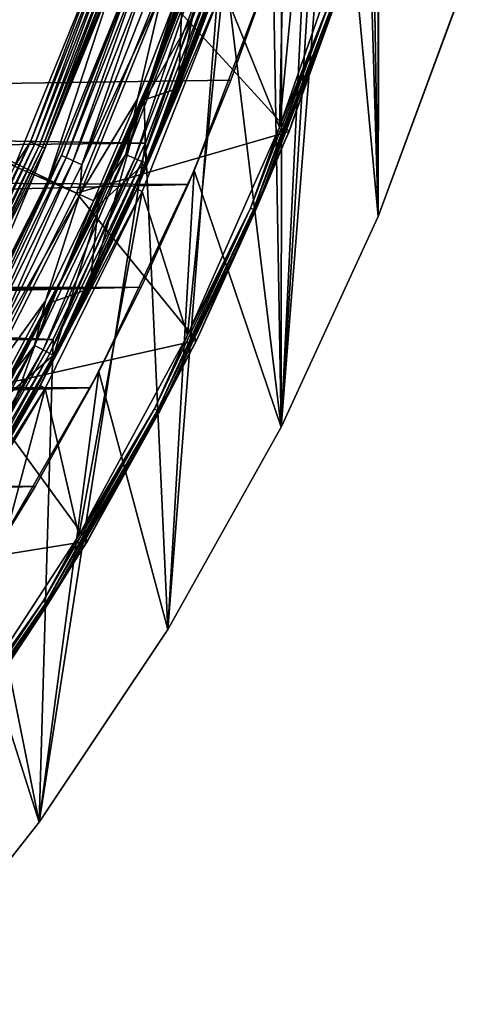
# Model space of a CAD drawing. Header units: millimetres. Extents: x -42.5 to 42.5, y -42.5 to 42.5.
# Tile 73 of 150: x 34.1 to 40.4, y -27.6 to -13.4. Entities that reach past the tile are written whole.
import ezdxf

# ---------------------------------------------------------------- set-up
doc = ezdxf.new("R2010")
doc.units = ezdxf.units.MM
doc.header["$LTSCALE"] = 127.314815
for name, color, linetype in [('1', 7, 'CONTINUOUS'), ('21', 7, 'CONTINUOUS'), ('3', 7, 'CONTINUOUS'), ('33', 7, 'CONTINUOUS'), ('4', 7, 'CONTINUOUS'), ('51', 7, 'CONTINUOUS'), ('52', 7, 'CONTINUOUS'), ('53', 7, 'CONTINUOUS'), ('54', 7, 'CONTINUOUS'), ('55', 7, 'CONTINUOUS'), ('6', 7, 'CONTINUOUS'), ('60', 7, 'CONTINUOUS'), ('61', 7, 'CONTINUOUS'), ('62', 7, 'CONTINUOUS'), ('63', 7, 'CONTINUOUS'), ('66', 7, 'CONTINUOUS'), ('70', 7, 'CONTINUOUS'), ('71', 7, 'CONTINUOUS'), ('72', 7, 'CONTINUOUS'), ('74', 7, 'CONTINUOUS'), ('75', 7, 'CONTINUOUS'), ('78', 7, 'CONTINUOUS'), ('79', 7, 'CONTINUOUS'), ('82', 7, 'CONTINUOUS'), ('84', 7, 'CONTINUOUS'), ('9', 7, 'CONTINUOUS')]:
    doc.layers.add(name, color=color, linetype=linetype)

msp = doc.modelspace()

# ---------------------------------------------------------------- linework, layer by layer
at = {"layer": '1', "linetype": 'CONTINUOUS'}
for points in [[(39.265, 16.265), (39.264, -16.265), (39, 0), (39.265, 16.265)], [(39.264, -16.265), (39.265, 16.265), (40.419, -13.135), (39.264, -16.265)], [(39, 0), (39.264, -16.265), (38.875, -3.121), (39, 0)], [(38.875, -3.121), (37.867, -19.296), (38.501, -6.221), (38.875, -3.121)], [(39.264, -16.265), (37.867, -19.296), (38.875, -3.121), (39.264, -16.265)], [(38.501, -6.221), (37.867, -19.296), (37.879, -9.282), (38.501, -6.221)], [(37.879, -9.282), (37.867, -19.296), (37.015, -12.283), (37.879, -9.282)], [(37.015, -12.283), (36.237, -22.207), (35.914, -15.205), (37.015, -12.283)], [(37.867, -19.296), (36.237, -22.207), (37.015, -12.283), (37.867, -19.296)], [(36.237, -22.207), (34.383, -24.982), (35.914, -15.205), (36.237, -22.207)], [(35.914, -15.205), (34.383, -24.982), (34.582, -18.03), (35.914, -15.205)], [(34.582, -18.03), (34.383, -24.982), (33.029, -20.739), (34.582, -18.03)], [(34.383, -24.982), (32.317, -27.602), (33.029, -20.739), (34.383, -24.982)]]:
    msp.add_3dface(points, dxfattribs=at)
at = {"layer": '21', "linetype": 'CONTINUOUS'}
for points in [[(37.015, -12.283), (35.914, -15.205), (37.015, -12.284, 20.4), (37.015, -12.283)], [(35.914, -15.205), (35.914, -15.206, 20.4), (37.015, -12.284, 20.4), (35.914, -15.205)], [(35.914, -15.205), (34.582, -18.03), (35.914, -15.206, 20.4), (35.914, -15.205)], [(34.582, -18.03), (34.582, -18.031, 20.4), (35.914, -15.206, 20.4), (34.582, -18.03)], [(33.029, -20.739), (33.028, -20.74, 20.4), (34.582, -18.031, 20.4), (33.029, -20.739)], [(34.582, -18.03), (33.029, -20.739), (34.582, -18.031, 20.4), (34.582, -18.03)]]:
    msp.add_3dface(points, dxfattribs=at)
at = {"layer": '3', "linetype": 'CONTINUOUS'}
for points in [[(39.264, -16.265), (40.419, -13.135), (39.265, -16.265, 50), (39.264, -16.265)], [(39.265, -16.265, 50), (40.419, -13.135), (40.42, -13.134, 50), (39.265, -16.265, 50)], [(37.867, -19.296, 50), (39.264, -16.265), (39.265, -16.265, 50), (37.867, -19.296, 50)], [(37.867, -19.296), (39.264, -16.265), (37.867, -19.296, 50), (37.867, -19.296)], [(36.237, -22.206, 50), (37.867, -19.296), (37.867, -19.296, 50), (36.237, -22.206, 50)], [(36.237, -22.207), (37.867, -19.296), (36.237, -22.206, 50), (36.237, -22.207)], [(34.383, -24.981, 50), (36.237, -22.207), (36.237, -22.206, 50), (34.383, -24.981, 50)], [(34.383, -24.982), (36.237, -22.207), (34.383, -24.981, 50), (34.383, -24.982)], [(32.317, -27.601, 50), (34.383, -24.982), (34.383, -24.981, 50), (32.317, -27.601, 50)], [(32.317, -27.602), (34.383, -24.982), (32.317, -27.601, 50), (32.317, -27.602)]]:
    msp.add_3dface(points, dxfattribs=at)
at = {"layer": '33', "linetype": 'CONTINUOUS'}
for points in [[(36.615, -15.601, 50), (37.751, -12.605, 50), (37.143, -14.299, 24.8), (36.615, -15.601, 50)], [(37.751, -12.605, 50), (37.696, -12.771, 24.8), (37.143, -14.299, 24.8), (37.751, -12.605, 50)], [(36.615, -15.601, 50), (37.143, -14.299, 24.8), (36.528, -15.803, 24.8), (36.615, -15.601, 50)], [(35.24, -18.497, 50), (36.615, -15.601, 50), (35.853, -17.281, 24.8), (35.24, -18.497, 50)], [(36.615, -15.601, 50), (36.528, -15.803, 24.8), (35.853, -17.281, 24.8), (36.615, -15.601, 50)], [(35.24, -18.497, 50), (35.853, -17.281, 24.8), (35.117, -18.73, 24.8), (35.24, -18.497, 50)], [(33.638, -21.272, 50), (35.24, -18.497, 50), (34.324, -20.148, 24.8), (33.638, -21.272, 50)], [(35.24, -18.497, 50), (35.117, -18.73, 24.8), (34.324, -20.148, 24.8), (35.24, -18.497, 50)], [(33.638, -21.272, 50), (34.324, -20.148, 24.8), (33.472, -21.532, 24.8), (33.638, -21.272, 50)]]:
    msp.add_3dface(points, dxfattribs=at)
at = {"layer": '4', "linetype": 'CONTINUOUS'}
for points in [[(38.643, -9.526, 50), (39.265, -16.265, 50), (39.284, -6.385, 50), (38.643, -9.526, 50)], [(39.265, -16.265, 50), (40.42, -13.134, 50), (39.284, -6.385, 50), (39.265, -16.265, 50)], [(37.751, -12.605, 50), (37.867, -19.296, 50), (38.643, -9.526, 50), (37.751, -12.605, 50)], [(37.867, -19.296, 50), (39.265, -16.265, 50), (38.643, -9.526, 50), (37.867, -19.296, 50)], [(36.615, -15.601, 50), (37.867, -19.296, 50), (37.751, -12.605, 50), (36.615, -15.601, 50)], [(35.24, -18.497, 50), (36.237, -22.206, 50), (36.615, -15.601, 50), (35.24, -18.497, 50)], [(36.237, -22.206, 50), (37.867, -19.296, 50), (36.615, -15.601, 50), (36.237, -22.206, 50)], [(33.638, -21.272, 50), (34.383, -24.981, 50), (35.24, -18.497, 50), (33.638, -21.272, 50)], [(34.383, -24.981, 50), (36.237, -22.206, 50), (35.24, -18.497, 50), (34.383, -24.981, 50)], [(32.317, -27.601, 50), (34.383, -24.981, 50), (33.638, -21.272, 50), (32.317, -27.601, 50)]]:
    msp.add_3dface(points, dxfattribs=at)
at = {"layer": '51', "linetype": 'CONTINUOUS'}
for points in [[(14.418, -7.05, 36.185), (34.918, -15.928, 50), (14.832, -6.131, 36.185), (14.418, -7.05, 36.185)], [(34.918, -15.928, 50), (36.114, -12.99, 50), (14.832, -6.131, 36.185), (34.918, -15.928, 50)], [(33.483, -18.757, 50), (34.918, -15.928, 50), (14.418, -7.05, 36.185), (33.483, -18.757, 50)]]:
    msp.add_3dface(points, dxfattribs=at)
at = {"layer": '52', "linetype": 'CONTINUOUS'}
for points in [[(37.981, -15.04, 50), (39.068, -11.935, 50), (36.114, -12.99, 50), (37.981, -15.04, 50)], [(34.918, -15.928, 50), (37.981, -15.04, 50), (36.114, -12.99, 50), (34.918, -15.928, 50)], [(36.647, -18.047, 50), (37.981, -15.04, 50), (34.918, -15.928, 50), (36.647, -18.047, 50)], [(33.483, -18.757, 50), (36.647, -18.047, 50), (34.918, -15.928, 50), (33.483, -18.757, 50)], [(35.077, -20.937, 50), (36.647, -18.047, 50), (33.483, -18.757, 50), (35.077, -20.937, 50)], [(31.82, -21.458, 50), (35.077, -20.937, 50), (33.483, -18.757, 50), (31.82, -21.458, 50)], [(33.278, -23.691, 50), (35.077, -20.937, 50), (31.82, -21.458, 50), (33.278, -23.691, 50)]]:
    msp.add_3dface(points, dxfattribs=at)
at = {"layer": '53', "linetype": 'CONTINUOUS'}
for points in [[(37.98, -15.042, 49.15), (39.067, -11.936, 49.15), (37.981, -15.04, 50), (37.98, -15.042, 49.15)], [(37.981, -15.04, 50), (39.067, -11.936, 49.15), (39.068, -11.935, 50), (37.981, -15.04, 50)], [(36.647, -18.047, 50), (37.98, -15.042, 49.15), (37.981, -15.04, 50), (36.647, -18.047, 50)], [(36.647, -18.048, 49.15), (37.98, -15.042, 49.15), (36.647, -18.047, 50), (36.647, -18.048, 49.15)], [(35.076, -20.938, 49.15), (36.647, -18.048, 49.15), (35.077, -20.937, 50), (35.076, -20.938, 49.15)], [(35.077, -20.937, 50), (36.647, -18.048, 49.15), (36.647, -18.047, 50), (35.077, -20.937, 50)], [(33.277, -23.693, 49.15), (35.076, -20.938, 49.15), (33.278, -23.691, 50), (33.277, -23.693, 49.15)], [(33.278, -23.691, 50), (35.076, -20.938, 49.15), (35.077, -20.937, 50), (33.278, -23.691, 50)]]:
    msp.add_3dface(points, dxfattribs=at)
at = {"layer": '54', "linetype": 'CONTINUOUS'}
for points in [[(37.844, -14.977, 49), (38.926, -11.884, 49), (38.575, -13.158, 49.011), (37.844, -14.977, 49)], [(39.067, -11.936, 49.15), (37.98, -15.042, 49.15), (38.652, -13.184, 49.093), (39.067, -11.936, 49.15)], [(37.424, -16.144, 49.011), (37.844, -14.977, 49), (38.575, -13.158, 49.011), (37.424, -16.144, 49.011)], [(37.424, -16.144, 49.011), (38.575, -13.158, 49.011), (37.468, -16.163, 49.044), (37.424, -16.144, 49.011)], [(38.575, -13.158, 49.011), (38.621, -13.173, 49.044), (37.468, -16.163, 49.044), (38.575, -13.158, 49.011)], [(38.621, -13.173, 49.044), (37.498, -16.176, 49.093), (37.468, -16.163, 49.044), (38.621, -13.173, 49.044)], [(38.652, -13.184, 49.093), (37.498, -16.176, 49.093), (38.621, -13.173, 49.044), (38.652, -13.184, 49.093)], [(38.652, -13.184, 49.093), (37.98, -15.042, 49.15), (37.498, -16.176, 49.093), (38.652, -13.184, 49.093)], [(36.517, -17.973, 49), (37.844, -14.977, 49), (37.424, -16.144, 49.011), (36.517, -17.973, 49)], [(37.98, -15.042, 49.15), (36.647, -18.048, 49.15), (37.498, -16.176, 49.093), (37.98, -15.042, 49.15)], [(36.042, -19.03, 49.011), (36.517, -17.973, 49), (37.424, -16.144, 49.011), (36.042, -19.03, 49.011)], [(36.042, -19.03, 49.011), (37.424, -16.144, 49.011), (36.085, -19.053, 49.044), (36.042, -19.03, 49.011)], [(37.424, -16.144, 49.011), (37.468, -16.163, 49.044), (36.085, -19.053, 49.044), (37.424, -16.144, 49.011)], [(37.468, -16.163, 49.044), (36.114, -19.068, 49.093), (36.085, -19.053, 49.044), (37.468, -16.163, 49.044)], [(37.498, -16.176, 49.093), (36.114, -19.068, 49.093), (37.468, -16.163, 49.044), (37.498, -16.176, 49.093)], [(37.498, -16.176, 49.093), (36.647, -18.048, 49.15), (36.114, -19.068, 49.093), (37.498, -16.176, 49.093)], [(34.953, -20.852, 49), (36.517, -17.973, 49), (36.042, -19.03, 49.011), (34.953, -20.852, 49)], [(36.647, -18.048, 49.15), (35.076, -20.938, 49.15), (36.114, -19.068, 49.093), (36.647, -18.048, 49.15)], [(34.438, -21.799, 49.011), (34.953, -20.852, 49), (36.042, -19.03, 49.011), (34.438, -21.799, 49.011)], [(34.438, -21.799, 49.011), (36.042, -19.03, 49.011), (34.479, -21.825, 49.044), (34.438, -21.799, 49.011)], [(36.042, -19.03, 49.011), (36.085, -19.053, 49.044), (34.479, -21.825, 49.044), (36.042, -19.03, 49.011)], [(36.085, -19.053, 49.044), (34.506, -21.843, 49.093), (34.479, -21.825, 49.044), (36.085, -19.053, 49.044)], [(36.114, -19.068, 49.093), (34.506, -21.843, 49.093), (36.085, -19.053, 49.044), (36.114, -19.068, 49.093)], [(36.114, -19.068, 49.093), (35.076, -20.938, 49.15), (34.506, -21.843, 49.093), (36.114, -19.068, 49.093)], [(33.162, -23.597, 49), (34.953, -20.852, 49), (34.438, -21.799, 49.011), (33.162, -23.597, 49)], [(35.076, -20.938, 49.15), (33.277, -23.693, 49.15), (34.506, -21.843, 49.093), (35.076, -20.938, 49.15)], [(32.621, -24.434, 49.011), (33.162, -23.597, 49), (34.438, -21.799, 49.011), (32.621, -24.434, 49.011)], [(32.621, -24.434, 49.011), (34.438, -21.799, 49.011), (32.66, -24.463, 49.044), (32.621, -24.434, 49.011)], [(34.438, -21.799, 49.011), (34.479, -21.825, 49.044), (32.66, -24.463, 49.044), (34.438, -21.799, 49.011)], [(34.479, -21.825, 49.044), (32.686, -24.483, 49.093), (32.66, -24.463, 49.044), (34.479, -21.825, 49.044)], [(34.506, -21.843, 49.093), (32.686, -24.483, 49.093), (34.479, -21.825, 49.044), (34.506, -21.843, 49.093)], [(34.506, -21.843, 49.093), (33.277, -23.693, 49.15), (32.686, -24.483, 49.093), (34.506, -21.843, 49.093)]]:
    msp.add_3dface(points, dxfattribs=at)
at = {"layer": '55', "linetype": 'CONTINUOUS'}
for points in [[(37.844, -14.977, 49), (38.63, -6.857, 49), (38.926, -11.884, 49), (37.844, -14.977, 49)], [(37.953, -9.944, 49), (38.63, -6.857, 49), (37.844, -14.977, 49), (37.953, -9.944, 49)], [(37.029, -12.965, 49), (37.953, -9.944, 49), (37.844, -14.977, 49), (37.029, -12.965, 49)], [(35.866, -15.903, 49), (37.029, -12.965, 49), (36.517, -17.973, 49), (35.866, -15.903, 49)], [(36.517, -17.973, 49), (37.029, -12.965, 49), (37.844, -14.977, 49), (36.517, -17.973, 49)], [(34.47, -18.738, 49), (35.866, -15.903, 49), (34.953, -20.852, 49), (34.47, -18.738, 49)], [(34.953, -20.852, 49), (35.866, -15.903, 49), (36.517, -17.973, 49), (34.953, -20.852, 49)], [(32.851, -21.45, 49), (34.47, -18.738, 49), (33.162, -23.597, 49), (32.851, -21.45, 49)], [(33.162, -23.597, 49), (34.47, -18.738, 49), (34.953, -20.852, 49), (33.162, -23.597, 49)]]:
    msp.add_3dface(points, dxfattribs=at)
at = {"layer": '6', "linetype": 'CONTINUOUS'}
for points in [[(-36.716, -15.362, 24.8), (37.696, -12.771, 24.8), (-37.817, -12.406, 24.8), (-36.716, -15.362, 24.8)], [(37.143, -14.299, 24.8), (37.696, -12.771, 24.8), (-36.716, -15.362, 24.8), (37.143, -14.299, 24.8)], [(36.528, -15.803, 24.8), (37.143, -14.299, 24.8), (-36.716, -15.362, 24.8), (36.528, -15.803, 24.8)], [(-23.335, -17.335, 24.8), (36.528, -15.803, 24.8), (-36.716, -15.362, 24.8), (-23.335, -17.335, 24.8)], [(35.853, -17.281, 24.8), (36.528, -15.803, 24.8), (-23.335, -17.335, 24.8), (35.853, -17.281, 24.8)], [(-22.83, -17.356, 24.8), (35.853, -17.281, 24.8), (-23.335, -17.335, 24.8), (-22.83, -17.356, 24.8)], [(-22.329, -17.419, 24.8), (35.853, -17.281, 24.8), (-22.83, -17.356, 24.8), (-22.329, -17.419, 24.8)], [(-21.835, -17.525, 24.8), (35.853, -17.281, 24.8), (-22.329, -17.419, 24.8), (-21.835, -17.525, 24.8)], [(-21.352, -17.671, 24.8), (35.853, -17.281, 24.8), (-21.835, -17.525, 24.8), (-21.352, -17.671, 24.8)], [(-20.883, -17.858, 24.8), (35.853, -17.281, 24.8), (-21.352, -17.671, 24.8), (-20.883, -17.858, 24.8)], [(-20.432, -18.084, 24.8), (35.853, -17.281, 24.8), (-20.883, -17.858, 24.8), (-20.432, -18.084, 24.8)], [(-20.001, -18.346, 24.8), (35.853, -17.281, 24.8), (-20.432, -18.084, 24.8), (-20.001, -18.346, 24.8)], [(-19.593, -18.644, 24.8), (35.853, -17.281, 24.8), (-20.001, -18.346, 24.8), (-19.593, -18.644, 24.8)], [(35.117, -18.73, 24.8), (35.853, -17.281, 24.8), (-19.593, -18.644, 24.8), (35.117, -18.73, 24.8)], [(-19.213, -18.975, 24.8), (35.117, -18.73, 24.8), (-19.593, -18.644, 24.8), (-19.213, -18.975, 24.8)], [(-18.861, -19.336, 24.8), (35.117, -18.73, 24.8), (-19.213, -18.975, 24.8), (-18.861, -19.336, 24.8)], [(-18.541, -19.726, 24.8), (35.117, -18.73, 24.8), (-18.861, -19.336, 24.8), (-18.541, -19.726, 24.8)], [(-18.254, -20.142, 24.8), (35.117, -18.73, 24.8), (-18.541, -19.726, 24.8), (-18.254, -20.142, 24.8)], [(34.324, -20.148, 24.8), (35.117, -18.73, 24.8), (-18.254, -20.142, 24.8), (34.324, -20.148, 24.8)], [(-18.004, -20.58, 24.8), (34.324, -20.148, 24.8), (-18.254, -20.142, 24.8), (-18.004, -20.58, 24.8)], [(-17.792, -21.038, 24.8), (34.324, -20.148, 24.8), (-18.004, -20.58, 24.8), (-17.792, -21.038, 24.8)], [(-17.618, -21.512, 24.8), (34.324, -20.148, 24.8), (-17.792, -21.038, 24.8), (-17.618, -21.512, 24.8)], [(33.472, -21.532, 24.8), (34.324, -20.148, 24.8), (-17.618, -21.512, 24.8), (33.472, -21.532, 24.8)]]:
    msp.add_3dface(points, dxfattribs=at)
at = {"layer": '60', "linetype": 'CONTINUOUS'}
for points in [[(35.79, -15.867, 48.948), (36.951, -12.938, 44.923), (36.951, -12.936, 48.948), (35.79, -15.867, 48.948)], [(35.79, -15.869, 44.923), (36.951, -12.938, 44.923), (35.79, -15.867, 48.948), (35.79, -15.869, 44.923)], [(34.396, -18.698, 44.923), (35.79, -15.869, 44.923), (34.398, -18.696, 48.948), (34.396, -18.698, 44.923)], [(34.398, -18.696, 48.948), (35.79, -15.869, 44.923), (35.79, -15.867, 48.948), (34.398, -18.696, 48.948)], [(32.781, -21.405, 44.923), (34.396, -18.698, 44.923), (32.782, -21.402, 48.948), (32.781, -21.405, 44.923)], [(32.782, -21.402, 48.948), (34.396, -18.698, 44.923), (34.398, -18.696, 48.948), (32.782, -21.402, 48.948)]]:
    msp.add_3dface(points, dxfattribs=at)
at = {"layer": '61', "linetype": 'CONTINUOUS'}
for points in [[(35.791, -15.866, 42.846), (35.792, -15.864, 41.5), (36.952, -12.935, 42.846), (35.791, -15.866, 42.846)], [(35.792, -15.864, 41.5), (36.952, -12.934, 41.5), (36.952, -12.935, 42.846), (35.792, -15.864, 41.5)], [(34.399, -18.694, 42.846), (34.4, -18.692, 41.5), (35.791, -15.866, 42.846), (34.399, -18.694, 42.846)], [(34.4, -18.692, 41.5), (35.792, -15.864, 41.5), (35.791, -15.866, 42.846), (34.4, -18.692, 41.5)], [(32.784, -21.4, 42.846), (34.4, -18.692, 41.5), (34.399, -18.694, 42.846), (32.784, -21.4, 42.846)], [(32.784, -21.4, 41.5), (34.4, -18.692, 41.5), (32.784, -21.4, 42.846), (32.784, -21.4, 41.5)]]:
    msp.add_3dface(points, dxfattribs=at)
at = {"layer": '62', "linetype": 'CONTINUOUS'}
for points in [[(35.79, -15.867, 48.948), (36.951, -12.936, 48.948), (37.029, -12.965, 49), (35.79, -15.867, 48.948)], [(35.866, -15.903, 49), (35.79, -15.867, 48.948), (37.029, -12.965, 49), (35.866, -15.903, 49)], [(34.398, -18.696, 48.948), (35.79, -15.867, 48.948), (35.866, -15.903, 49), (34.398, -18.696, 48.948)], [(34.47, -18.738, 49), (34.398, -18.696, 48.948), (35.866, -15.903, 49), (34.47, -18.738, 49)], [(32.782, -21.402, 48.948), (34.398, -18.696, 48.948), (34.47, -18.738, 49), (32.782, -21.402, 48.948)], [(32.851, -21.45, 49), (32.782, -21.402, 48.948), (34.47, -18.738, 49), (32.851, -21.45, 49)]]:
    msp.add_3dface(points, dxfattribs=at)
at = {"layer": '63', "linetype": 'CONTINUOUS'}
msp.add_3dface([(34.032, -15.536, 47.872), (17.06, -6.501, 36.022), (35.199, -12.673, 47.872), (34.032, -15.536, 47.872)], dxfattribs=at)
at = {"layer": '66', "linetype": 'CONTINUOUS'}
for points in [[(34.258, -15.189, 47.898), (35.199, -12.673, 47.872), (35.37, -12.383, 47.898), (34.258, -15.189, 47.898)], [(34.258, -15.189, 47.898), (35.37, -12.383, 47.898), (34.322, -15.217, 47.9), (34.258, -15.189, 47.898)], [(35.37, -12.383, 47.898), (35.435, -12.406, 47.9), (34.322, -15.217, 47.9), (35.37, -12.383, 47.898)], [(35.435, -12.406, 47.9), (34.382, -15.244, 47.879), (34.322, -15.217, 47.9), (35.435, -12.406, 47.9)], [(35.497, -12.428, 47.879), (34.382, -15.244, 47.879), (35.435, -12.406, 47.9), (35.497, -12.428, 47.879)], [(35.497, -12.428, 47.879), (34.432, -15.266, 47.836), (34.382, -15.244, 47.879), (35.497, -12.428, 47.879)], [(35.549, -12.446, 47.836), (34.432, -15.266, 47.836), (35.497, -12.428, 47.879), (35.549, -12.446, 47.836)], [(35.549, -12.446, 47.836), (34.466, -15.281, 47.777), (34.432, -15.266, 47.836), (35.549, -12.446, 47.836)], [(35.583, -12.458, 47.777), (34.466, -15.281, 47.777), (35.549, -12.446, 47.836), (35.583, -12.458, 47.777)], [(35.583, -12.458, 47.777), (35.486, -12.776, 47.709), (34.466, -15.281, 47.777), (35.583, -12.458, 47.777)], [(34.032, -15.536, 47.872), (35.199, -12.673, 47.872), (34.258, -15.189, 47.898), (34.032, -15.536, 47.872)], [(35.486, -12.776, 47.709), (34.31, -15.662, 47.709), (34.466, -15.281, 47.777), (35.486, -12.776, 47.709)], [(32.925, -17.897, 47.898), (34.032, -15.536, 47.872), (34.258, -15.189, 47.898), (32.925, -17.897, 47.898)], [(32.925, -17.897, 47.898), (34.258, -15.189, 47.898), (32.986, -17.93, 47.9), (32.925, -17.897, 47.898)], [(34.258, -15.189, 47.898), (34.322, -15.217, 47.9), (32.986, -17.93, 47.9), (34.258, -15.189, 47.898)], [(34.322, -15.217, 47.9), (33.044, -17.961, 47.879), (32.986, -17.93, 47.9), (34.322, -15.217, 47.9)], [(34.382, -15.244, 47.879), (33.044, -17.961, 47.879), (34.322, -15.217, 47.9), (34.382, -15.244, 47.879)], [(34.382, -15.244, 47.879), (33.092, -17.987, 47.836), (33.044, -17.961, 47.879), (34.382, -15.244, 47.879)], [(34.432, -15.266, 47.836), (33.092, -17.987, 47.836), (34.382, -15.244, 47.879), (34.432, -15.266, 47.836)], [(34.432, -15.266, 47.836), (33.124, -18.005, 47.777), (33.092, -17.987, 47.836), (34.432, -15.266, 47.836)], [(34.466, -15.281, 47.777), (33.124, -18.005, 47.777), (34.432, -15.266, 47.836), (34.466, -15.281, 47.777)], [(34.466, -15.281, 47.777), (34.31, -15.662, 47.709), (33.124, -18.005, 47.777), (34.466, -15.281, 47.777)], [(34.31, -15.662, 47.709), (32.9, -18.441, 47.709), (33.124, -18.005, 47.777), (34.31, -15.662, 47.709)]]:
    msp.add_3dface(points, dxfattribs=at)
at = {"layer": '70', "linetype": 'CONTINUOUS'}
for points in [[(34.704, -15.387, 41.332), (35.829, -12.544, 41.332), (34.77, -15.416, 41.198), (34.704, -15.387, 41.332)], [(34.704, -15.387, 41.332), (35.696, -12.836, 41.483), (35.829, -12.544, 41.332), (34.704, -15.387, 41.332)], [(35.829, -12.544, 41.332), (35.898, -12.568, 41.198), (34.77, -15.416, 41.198), (35.829, -12.544, 41.332)], [(35.898, -12.568, 41.198), (34.871, -15.461, 41.091), (34.77, -15.416, 41.198), (35.898, -12.568, 41.198)], [(36.002, -12.605, 41.091), (34.871, -15.461, 41.091), (35.898, -12.568, 41.198), (36.002, -12.605, 41.091)], [(36.002, -12.605, 41.091), (34.997, -15.517, 41.023), (34.871, -15.461, 41.091), (36.002, -12.605, 41.091)], [(36.132, -12.65, 41.023), (34.997, -15.517, 41.023), (36.002, -12.605, 41.091), (36.132, -12.65, 41.023)], [(36.132, -12.65, 41.023), (36.165, -13.006, 41), (34.997, -15.517, 41.023), (36.132, -12.65, 41.023)], [(34.514, -15.739, 41.483), (35.696, -12.836, 41.483), (34.704, -15.387, 41.332), (34.514, -15.739, 41.483)], [(36.165, -13.006, 41), (34.968, -15.948, 41), (34.997, -15.517, 41.023), (36.165, -13.006, 41)], [(33.353, -18.129, 41.332), (34.704, -15.387, 41.332), (33.417, -18.164, 41.198), (33.353, -18.129, 41.332)], [(33.353, -18.129, 41.332), (34.514, -15.739, 41.483), (34.704, -15.387, 41.332), (33.353, -18.129, 41.332)], [(34.704, -15.387, 41.332), (34.77, -15.416, 41.198), (33.417, -18.164, 41.198), (34.704, -15.387, 41.332)], [(34.77, -15.416, 41.198), (33.514, -18.217, 41.091), (33.417, -18.164, 41.198), (34.77, -15.416, 41.198)], [(34.871, -15.461, 41.091), (33.514, -18.217, 41.091), (34.77, -15.416, 41.198), (34.871, -15.461, 41.091)], [(34.871, -15.461, 41.091), (33.634, -18.282, 41.023), (33.514, -18.217, 41.091), (34.871, -15.461, 41.091)], [(34.997, -15.517, 41.023), (33.634, -18.282, 41.023), (34.871, -15.461, 41.091), (34.997, -15.517, 41.023)], [(34.997, -15.517, 41.023), (34.968, -15.948, 41), (33.634, -18.282, 41.023), (34.997, -15.517, 41.023)], [(33.097, -18.535, 41.483), (34.514, -15.739, 41.483), (33.353, -18.129, 41.332), (33.097, -18.535, 41.483)], [(34.968, -15.948, 41), (33.531, -18.781, 41), (33.634, -18.282, 41.023), (34.968, -15.948, 41)]]:
    msp.add_3dface(points, dxfattribs=at)
at = {"layer": '71', "linetype": 'CONTINUOUS'}
for points in [[(34.31, -15.662, 47.709), (35.486, -12.776, 47.709), (34.514, -15.739, 41.483), (34.31, -15.662, 47.709)], [(34.514, -15.739, 41.483), (35.486, -12.776, 47.709), (35.696, -12.836, 41.483), (34.514, -15.739, 41.483)], [(32.9, -18.441, 47.709), (34.31, -15.662, 47.709), (33.097, -18.535, 41.483), (32.9, -18.441, 47.709)], [(33.097, -18.535, 41.483), (34.31, -15.662, 47.709), (34.514, -15.739, 41.483), (33.097, -18.535, 41.483)]]:
    msp.add_3dface(points, dxfattribs=at)
at = {"layer": '72', "linetype": 'CONTINUOUS'}
for points in [[(34.968, -15.948, 41), (36.165, -13.006, 41), (35.798, -14.571, 41), (34.968, -15.948, 41)], [(35.798, -14.571, 41), (36.165, -13.006, 41), (36.37, -13.08, 41), (35.798, -14.571, 41)], [(35.165, -16.038, 41), (34.968, -15.948, 41), (35.798, -14.571, 41), (35.165, -16.038, 41)], [(33.531, -18.781, 41), (34.968, -15.948, 41), (34.473, -17.478, 41), (33.531, -18.781, 41)], [(34.473, -17.478, 41), (34.968, -15.948, 41), (35.165, -16.038, 41), (34.473, -17.478, 41)], [(33.721, -18.887, 41), (33.531, -18.781, 41), (34.473, -17.478, 41), (33.721, -18.887, 41)]]:
    msp.add_3dface(points, dxfattribs=at)
at = {"layer": '74', "linetype": 'CONTINUOUS'}
for points in [[(35.631, -15.37, 41.024), (36.727, -12.527, 41.024), (35.759, -15.426, 41.096), (35.631, -15.37, 41.024)], [(35.631, -15.37, 41.024), (36.37, -13.08, 41), (36.727, -12.527, 41.024), (35.631, -15.37, 41.024)], [(36.727, -12.527, 41.024), (36.859, -12.572, 41.096), (35.759, -15.426, 41.096), (36.727, -12.527, 41.024)], [(36.859, -12.572, 41.096), (35.86, -15.469, 41.206), (35.759, -15.426, 41.096), (36.859, -12.572, 41.096)], [(36.964, -12.608, 41.206), (35.86, -15.469, 41.206), (36.859, -12.572, 41.096), (36.964, -12.608, 41.206)], [(36.964, -12.608, 41.206), (35.926, -15.497, 41.346), (35.86, -15.469, 41.206), (36.964, -12.608, 41.206)], [(37.031, -12.631, 41.346), (35.926, -15.497, 41.346), (36.964, -12.608, 41.206), (37.031, -12.631, 41.346)], [(37.031, -12.631, 41.346), (36.952, -12.934, 41.5), (35.926, -15.497, 41.346), (37.031, -12.631, 41.346)], [(36.952, -12.934, 41.5), (35.792, -15.864, 41.5), (35.926, -15.497, 41.346), (36.952, -12.934, 41.5)], [(35.798, -14.571, 41), (36.37, -13.08, 41), (35.631, -15.37, 41.024), (35.798, -14.571, 41)], [(35.165, -16.038, 41), (35.798, -14.571, 41), (35.631, -15.37, 41.024), (35.165, -16.038, 41)], [(34.315, -18.118, 41.024), (35.631, -15.37, 41.024), (34.438, -18.184, 41.096), (34.315, -18.118, 41.024)], [(34.315, -18.118, 41.024), (35.165, -16.038, 41), (35.631, -15.37, 41.024), (34.315, -18.118, 41.024)], [(35.631, -15.37, 41.024), (35.759, -15.426, 41.096), (34.438, -18.184, 41.096), (35.631, -15.37, 41.024)], [(35.759, -15.426, 41.096), (34.536, -18.235, 41.206), (34.438, -18.184, 41.096), (35.759, -15.426, 41.096)], [(35.86, -15.469, 41.206), (34.536, -18.235, 41.206), (35.759, -15.426, 41.096), (35.86, -15.469, 41.206)], [(35.86, -15.469, 41.206), (34.599, -18.268, 41.346), (34.536, -18.235, 41.206), (35.86, -15.469, 41.206)], [(35.926, -15.497, 41.346), (34.599, -18.268, 41.346), (35.86, -15.469, 41.206), (35.926, -15.497, 41.346)], [(35.926, -15.497, 41.346), (35.792, -15.864, 41.5), (34.599, -18.268, 41.346), (35.926, -15.497, 41.346)], [(35.792, -15.864, 41.5), (34.4, -18.692, 41.5), (34.599, -18.268, 41.346), (35.792, -15.864, 41.5)], [(34.473, -17.478, 41), (35.165, -16.038, 41), (34.315, -18.118, 41.024), (34.473, -17.478, 41)], [(33.721, -18.887, 41), (34.473, -17.478, 41), (34.315, -18.118, 41.024), (33.721, -18.887, 41)], [(32.788, -20.755, 41.024), (34.315, -18.118, 41.024), (32.905, -20.83, 41.096), (32.788, -20.755, 41.024)], [(32.788, -20.755, 41.024), (33.721, -18.887, 41), (34.315, -18.118, 41.024), (32.788, -20.755, 41.024)], [(34.315, -18.118, 41.024), (34.438, -18.184, 41.096), (32.905, -20.83, 41.096), (34.315, -18.118, 41.024)], [(34.438, -18.184, 41.096), (32.999, -20.889, 41.206), (32.905, -20.83, 41.096), (34.438, -18.184, 41.096)], [(34.536, -18.235, 41.206), (32.999, -20.889, 41.206), (34.438, -18.184, 41.096), (34.536, -18.235, 41.206)], [(34.536, -18.235, 41.206), (33.059, -20.927, 41.346), (32.999, -20.889, 41.206), (34.536, -18.235, 41.206)], [(34.599, -18.268, 41.346), (33.059, -20.927, 41.346), (34.536, -18.235, 41.206), (34.599, -18.268, 41.346)], [(34.599, -18.268, 41.346), (34.4, -18.692, 41.5), (33.059, -20.927, 41.346), (34.599, -18.268, 41.346)], [(34.4, -18.692, 41.5), (32.784, -21.4, 41.5), (33.059, -20.927, 41.346), (34.4, -18.692, 41.5)]]:
    msp.add_3dface(points, dxfattribs=at)
at = {"layer": '75', "linetype": 'CONTINUOUS'}
for points in [[(36.391, -14.417, 44.878), (37.434, -11.442, 44.878), (36.951, -12.938, 44.923), (36.391, -14.417, 44.878)], [(35.79, -15.869, 44.923), (36.391, -14.417, 44.878), (36.951, -12.938, 44.923), (35.79, -15.869, 44.923)], [(35.113, -17.3, 44.878), (36.391, -14.417, 44.878), (35.79, -15.869, 44.923), (35.113, -17.3, 44.878)], [(34.396, -18.698, 44.923), (35.113, -17.3, 44.878), (35.79, -15.869, 44.923), (34.396, -18.698, 44.923)], [(33.607, -20.069, 44.878), (35.113, -17.3, 44.878), (34.396, -18.698, 44.923), (33.607, -20.069, 44.878)], [(32.781, -21.405, 44.923), (33.607, -20.069, 44.878), (34.396, -18.698, 44.923), (32.781, -21.405, 44.923)]]:
    msp.add_3dface(points, dxfattribs=at)
at = {"layer": '78', "linetype": 'CONTINUOUS'}
for points in [[(36.391, -14.417, 44.878), (36.952, -11.581, 43.527), (37.434, -11.442, 44.878), (36.391, -14.417, 44.878)], [(36.441, -13.099, 43.527), (36.952, -11.581, 43.527), (36.391, -14.417, 44.878), (36.441, -13.099, 43.527)], [(35.869, -14.593, 43.527), (36.441, -13.099, 43.527), (36.391, -14.417, 44.878), (35.869, -14.593, 43.527)], [(35.113, -17.3, 44.878), (35.869, -14.593, 43.527), (36.391, -14.417, 44.878), (35.113, -17.3, 44.878)], [(35.235, -16.063, 43.527), (35.869, -14.593, 43.527), (35.113, -17.3, 44.878), (35.235, -16.063, 43.527)], [(34.542, -17.504, 43.527), (35.235, -16.063, 43.527), (35.113, -17.3, 44.878), (34.542, -17.504, 43.527)], [(33.607, -20.069, 44.878), (34.542, -17.504, 43.527), (35.113, -17.3, 44.878), (33.607, -20.069, 44.878)], [(33.789, -18.916, 43.527), (34.542, -17.504, 43.527), (33.607, -20.069, 44.878), (33.789, -18.916, 43.527)]]:
    msp.add_3dface(points, dxfattribs=at)
at = {"layer": '79', "linetype": 'CONTINUOUS'}
for points in [[(37.028, -11.312, 43.478), (36.441, -13.099, 43.527), (35.997, -14.255, 43.478), (37.028, -11.312, 43.478)], [(37.028, -11.312, 43.478), (35.997, -14.255, 43.478), (37.037, -11.315, 43.43), (37.028, -11.312, 43.478)], [(35.997, -14.255, 43.478), (36.006, -14.258, 43.43), (37.037, -11.315, 43.43), (35.997, -14.255, 43.478)], [(36.006, -14.258, 43.43), (36.468, -13.106, 43.388), (37.037, -11.315, 43.43), (36.006, -14.258, 43.43)], [(36.441, -13.099, 43.527), (35.869, -14.593, 43.527), (35.997, -14.255, 43.478), (36.441, -13.099, 43.527)], [(35.895, -14.602, 43.388), (36.468, -13.106, 43.388), (36.006, -14.258, 43.43), (35.895, -14.602, 43.388)], [(35.997, -14.255, 43.478), (35.235, -16.063, 43.527), (34.734, -17.105, 43.478), (35.997, -14.255, 43.478)], [(35.997, -14.255, 43.478), (34.734, -17.105, 43.478), (36.006, -14.258, 43.43), (35.997, -14.255, 43.478)], [(34.734, -17.105, 43.478), (34.742, -17.109, 43.43), (36.006, -14.258, 43.43), (34.734, -17.105, 43.478)], [(34.742, -17.109, 43.43), (35.895, -14.602, 43.388), (36.006, -14.258, 43.43), (34.742, -17.109, 43.43)], [(35.869, -14.593, 43.527), (35.235, -16.063, 43.527), (35.997, -14.255, 43.478), (35.869, -14.593, 43.527)], [(35.26, -16.074, 43.388), (35.895, -14.602, 43.388), (34.742, -17.109, 43.43), (35.26, -16.074, 43.388)], [(33.812, -18.931, 43.388), (35.26, -16.074, 43.388), (34.742, -17.109, 43.43), (33.812, -18.931, 43.388)], [(35.235, -16.063, 43.527), (34.542, -17.504, 43.527), (34.734, -17.105, 43.478), (35.235, -16.063, 43.527)], [(34.734, -17.105, 43.478), (33.789, -18.916, 43.527), (33.245, -19.845, 43.478), (34.734, -17.105, 43.478)], [(34.734, -17.105, 43.478), (33.245, -19.845, 43.478), (34.742, -17.109, 43.43), (34.734, -17.105, 43.478)], [(33.245, -19.845, 43.478), (33.253, -19.85, 43.43), (34.742, -17.109, 43.43), (33.245, -19.845, 43.478)], [(33.253, -19.85, 43.43), (33.812, -18.931, 43.388), (34.742, -17.109, 43.43), (33.253, -19.85, 43.43)], [(34.542, -17.504, 43.527), (33.789, -18.916, 43.527), (34.734, -17.105, 43.478), (34.542, -17.504, 43.527)]]:
    msp.add_3dface(points, dxfattribs=at)
at = {"layer": '82', "linetype": 'CONTINUOUS'}
for points in [[(36.623, -13.813, 42.897), (37.608, -10.847, 42.897), (37.025, -12.617, 42.941), (36.623, -13.813, 42.897)], [(36.623, -13.813, 42.897), (36.952, -12.935, 42.846), (37.608, -10.847, 42.897), (36.623, -13.813, 42.897)], [(35.921, -15.484, 42.941), (36.623, -13.813, 42.897), (37.025, -12.617, 42.941), (35.921, -15.484, 42.941)], [(35.791, -15.866, 42.846), (36.952, -12.935, 42.846), (36.623, -13.813, 42.897), (35.791, -15.866, 42.846)], [(35.404, -16.691, 42.897), (36.623, -13.813, 42.897), (35.921, -15.484, 42.941), (35.404, -16.691, 42.897)], [(35.404, -16.691, 42.897), (35.791, -15.866, 42.846), (36.623, -13.813, 42.897), (35.404, -16.691, 42.897)], [(34.595, -18.255, 42.941), (35.404, -16.691, 42.897), (35.921, -15.484, 42.941), (34.595, -18.255, 42.941)], [(34.399, -18.694, 42.846), (35.791, -15.866, 42.846), (35.404, -16.691, 42.897), (34.399, -18.694, 42.846)], [(33.96, -19.462, 42.897), (35.404, -16.691, 42.897), (34.595, -18.255, 42.941), (33.96, -19.462, 42.897)], [(33.96, -19.462, 42.897), (34.399, -18.694, 42.846), (35.404, -16.691, 42.897), (33.96, -19.462, 42.897)], [(33.056, -20.913, 42.941), (33.96, -19.462, 42.897), (34.595, -18.255, 42.941), (33.056, -20.913, 42.941)], [(32.784, -21.4, 42.846), (34.399, -18.694, 42.846), (33.96, -19.462, 42.897), (32.784, -21.4, 42.846)]]:
    msp.add_3dface(points, dxfattribs=at)
at = {"layer": '84', "linetype": 'CONTINUOUS'}
for points in [[(35.921, -15.484, 42.941), (37.025, -12.617, 42.941), (35.895, -14.602, 43.388), (35.921, -15.484, 42.941)], [(35.895, -14.602, 43.388), (37.025, -12.617, 42.941), (36.468, -13.106, 43.388), (35.895, -14.602, 43.388)], [(35.26, -16.074, 43.388), (35.921, -15.484, 42.941), (35.895, -14.602, 43.388), (35.26, -16.074, 43.388)], [(34.595, -18.255, 42.941), (35.921, -15.484, 42.941), (35.26, -16.074, 43.388), (34.595, -18.255, 42.941)], [(33.812, -18.931, 43.388), (34.595, -18.255, 42.941), (35.26, -16.074, 43.388), (33.812, -18.931, 43.388)], [(33.056, -20.913, 42.941), (34.595, -18.255, 42.941), (33.812, -18.931, 43.388), (33.056, -20.913, 42.941)]]:
    msp.add_3dface(points, dxfattribs=at)
at = {"layer": '9', "linetype": 'CONTINUOUS'}
for points in [[(-36.362, -14.101, 20.4), (-37.304, -11.375, 20.4), (37.015, -12.284, 20.4), (-36.362, -14.101, 20.4)], [(35.914, -15.206, 20.4), (-36.362, -14.101, 20.4), (37.015, -12.284, 20.4), (35.914, -15.206, 20.4)], [(-23.335, -15.835, 20.4), (-36.362, -14.101, 20.4), (35.914, -15.206, 20.4), (-23.335, -15.835, 20.4)], [(34.582, -18.031, 20.4), (-23.335, -15.835, 20.4), (35.914, -15.206, 20.4), (34.582, -18.031, 20.4)], [(-22.162, -15.927, 20.4), (-23.335, -15.835, 20.4), (34.582, -18.031, 20.4), (-22.162, -15.927, 20.4)], [(-21.017, -16.202, 20.4), (-22.162, -15.927, 20.4), (34.582, -18.031, 20.4), (-21.017, -16.202, 20.4)], [(-19.93, -16.652, 20.4), (-21.017, -16.202, 20.4), (34.582, -18.031, 20.4), (-19.93, -16.652, 20.4)], [(-18.926, -17.267, 20.4), (-19.93, -16.652, 20.4), (34.582, -18.031, 20.4), (-18.926, -17.267, 20.4)], [(-18.031, -18.031, 20.4), (-18.926, -17.267, 20.4), (34.582, -18.031, 20.4), (-18.031, -18.031, 20.4)], [(33.028, -20.74, 20.4), (-18.031, -18.031, 20.4), (34.582, -18.031, 20.4), (33.028, -20.74, 20.4)]]:
    msp.add_3dface(points, dxfattribs=at)

doc.saveas('drawing.dxf')
